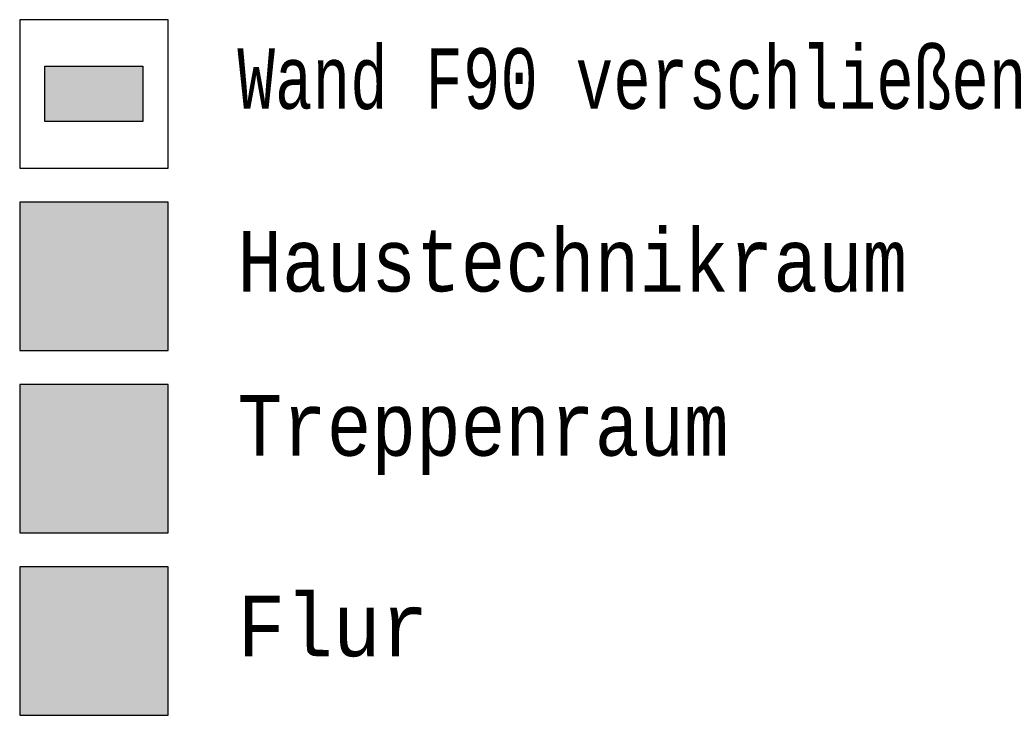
# Model space of a CAD drawing. Header units: metres. Extents: x -10.5 to 20.8, y -9 to 19.2.
# Tile 6 of 23: x -5.3529 to -5.3122, y -4.9983 to -4.9696. Entities that reach past the tile are written whole.
import ezdxf

# ---------------------------------------------------------------- set-up
doc = ezdxf.new("R2010")
doc.units = ezdxf.units.M
doc.linetypes.add('AUSGEZOGEN', pattern=[0])
doc.linetypes.add('LINIE_9', pattern=[0.0003, 0, -0.0003])
doc.layers.add('XR$4$STANDARD', color=7, linetype='Continuous', lineweight=25)
doc.styles.add('LUCIDACONSOLE', font='LUCON.TTF')

msp = doc.modelspace()

# ---------------------------------------------------------------- hatches: boundary and pattern name
at = {"layer": 'XR$4$STANDARD', "linetype": 'AUSGEZOGEN', "lineweight": 25}
msp.add_hatch(color=1, dxfattribs=at).paths.add_polyline_path([(-5.347771, -4.97155), (-5.351813, -4.97155), (-5.351813, -4.973838), (-5.347771, -4.973838)])
at = {"layer": 'XR$4$STANDARD', "linetype": 'LINIE_9', "lineweight": 70, "true_color": 0xecec00}
msp.add_hatch(color=2, dxfattribs=at).paths.add_polyline_path([(-5.352854, -4.98328), (-5.346729, -4.98328), (-5.346729, -4.977155), (-5.352854, -4.977155)])
at = {"layer": 'XR$4$STANDARD', "linetype": 'AUSGEZOGEN', "lineweight": 70, "true_color": 0x70ff70}
msp.add_hatch(color=91, dxfattribs=at).paths.add_polyline_path([(-5.352854, -4.984679), (-5.352854, -4.990804), (-5.346729, -4.990804), (-5.346729, -4.984679)])
at = {"layer": 'XR$4$STANDARD', "linetype": 'AUSGEZOGEN', "lineweight": 70, "true_color": 0xc4ffc4}
msp.add_hatch(color=254, dxfattribs=at).paths.add_polyline_path([(-5.352854, -4.992203), (-5.352854, -4.998328), (-5.346729, -4.998328), (-5.346729, -4.992203)])

# ---------------------------------------------------------------- linework, layer by layer
at = {"layer": 'XR$4$STANDARD', "color": 3, "linetype": 'AUSGEZOGEN', "lineweight": 25}
for p, q in [((-5.346729, -4.969632), (-5.352854, -4.969632)), ((-5.352854, -4.969632), (-5.352854, -4.975757)), ((-5.346729, -4.975757), (-5.346729, -4.969632)), ((-5.352854, -4.975757), (-5.346729, -4.975757)), ((-5.346729, -4.977155), (-5.352854, -4.977155)), ((-5.352854, -4.977155), (-5.352854, -4.98328)), ((-5.346729, -4.98328), (-5.346729, -4.977155)), ((-5.352854, -4.98328), (-5.346729, -4.98328)), ((-5.346729, -4.984679), (-5.352854, -4.984679)), ((-5.352854, -4.984679), (-5.352854, -4.990804)), ((-5.346729, -4.990804), (-5.346729, -4.984679)), ((-5.352854, -4.990804), (-5.346729, -4.990804)), ((-5.346729, -4.992203), (-5.352854, -4.992203)), ((-5.352854, -4.992203), (-5.352854, -4.998328)), ((-5.346729, -4.998328), (-5.346729, -4.992203)), ((-5.352854, -4.998328), (-5.346729, -4.998328))]:
    msp.add_line(p, q, dxfattribs=at)
at = {"layer": 'XR$4$STANDARD', "color": 0, "linetype": 'AUSGEZOGEN', "lineweight": 25}
for p, q in [((-5.351813, -4.97155), (-5.347771, -4.97155)), ((-5.351813, -4.973838), (-5.351813, -4.97155)), ((-5.347771, -4.97155), (-5.347771, -4.973838)), ((-5.347771, -4.973838), (-5.351813, -4.973838))]:
    msp.add_line(p, q, dxfattribs=at)

# ---------------------------------------------------------------- texts
at = {"layer": 'XR$4$STANDARD', "color": 0, "linetype": 'AUSGEZOGEN', "lineweight": 25, "char_height": 0.0025, "attachment_point": 7, "style": 'LUCIDACONSOLE'}
for s, insert, width in [('\\W0.87;Wand\\~F90\\~verschließen', (-5.34387, -4.973361), 0.04458463), ('\\W0.87;Haustechnikraum', (-5.34387, -4.980884), 0.03216219), ('\\W0.87;Treppenraum', (-5.34387, -4.988408), 0.02387168), ('\\W0.93;Flur', (-5.34387, -4.995932), 0.00944977)]:
    msp.add_mtext(s, dxfattribs=dict(at, insert=insert, width=width))

doc.saveas('drawing.dxf')
